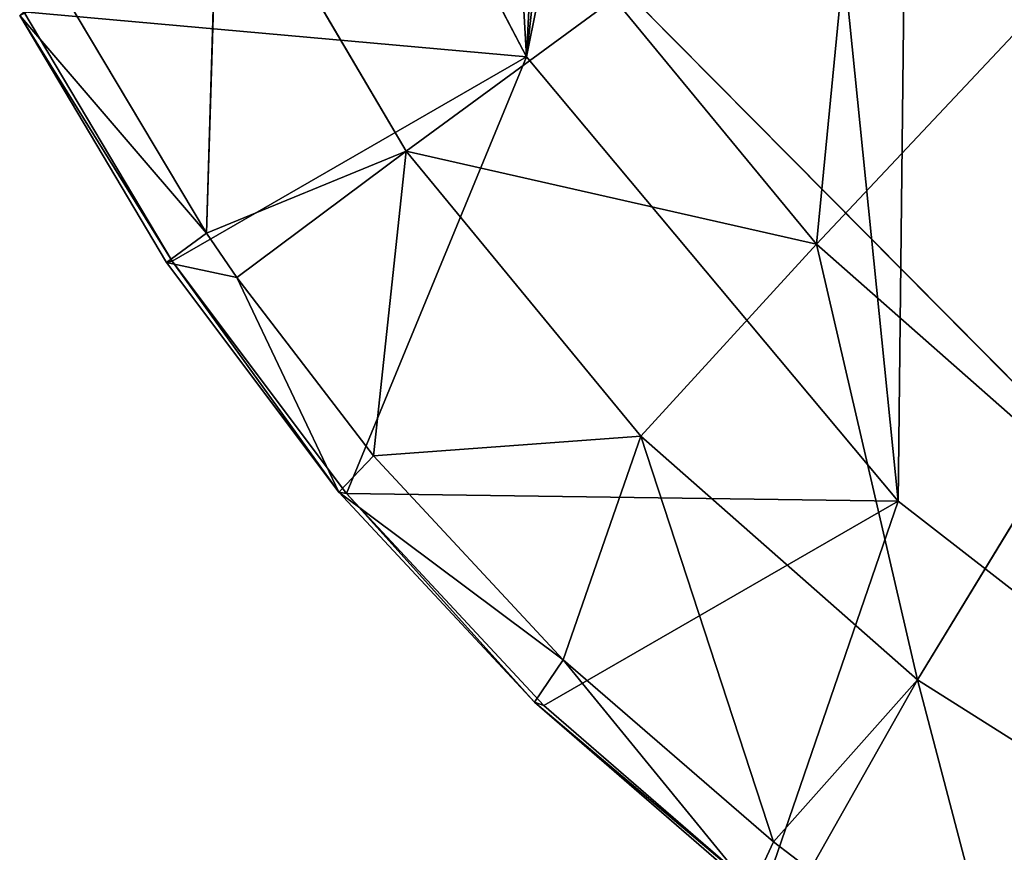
# Model space of a CAD drawing. Extents: x 80 to 596, y 77 to 1633.
# Tile 4 of 256: x 80.4 to 82.24, y 180.87 to 182.42. Entities that reach past the tile are written whole.
import ezdxf

# ---------------------------------------------------------------- set-up
doc = ezdxf.new("R2010")
doc.units = 0
doc.header["$LTSCALE"] = 25.4
doc.layers.get('0').update_dxf_attribs({"color": 13, "linetype": 'CONTINUOUS'})

# ---------------------------------------------------------------- blocks, each defined once
blk = doc.blocks.new('CADILLAC-III-8190-7988-799')
at = {"color": 18}
for p, q in [((-257.053, 183.3119, 24.1038), (-256.55, 182.3548, 24.1122)), ((-257.053, 183.3119, 24.1038), (-256.55, 182.3548, 24.1122)), ((-257.1473, 182.0257, 19.5586), (-257.1244, 182.7725, 18.8684)), ((-257.1473, 182.0257, 19.5586), (-257.1244, 182.7725, 18.8684)), ((-256.775, 182.1784, 18.8674), (-257.1244, 182.7725, 18.8684)), ((-256.775, 182.1784, 18.8674), (-257.1244, 182.7725, 18.8684)), ((-257.4132, 182.4722, 19.56), (-257.1473, 182.0257, 19.5586)), ((-257.4132, 182.4722, 19.56), (-257.1473, 182.0257, 19.5586)), ((-256.775, 182.1784, 18.8674), (-256.3869, 182.4632, 18.2356)), ((-256.775, 182.1784, 18.8674), (-256.3869, 182.4632, 18.2356)), ((-256.0092, 182.0053, 18.2165), (-256.3869, 182.4632, 18.2356)), ((-256.0092, 182.0053, 18.2165), (-256.3869, 182.4632, 18.2356)), ((-257.211, 181.9732, 20.1857), (-257.488, 182.4384, 20.1871)), ((-257.488, 182.4384, 20.1871), (-256.55, 182.3548, 24.1122)), ((-257.211, 181.9732, 20.1857), (-257.488, 182.4384, 20.1871)), ((-257.488, 182.4384, 20.1871), (-256.55, 182.3548, 24.1122)), ((-257.2215, 181.9712, 19.8655), (-257.4956, 182.4316, 19.8669)), ((-257.2215, 181.9712, 19.8655), (-257.4956, 182.4316, 19.8669)), ((-255.6227, 182.4161, 17.6573), (-256.0092, 182.0053, 18.2165)), ((-255.6227, 182.4161, 17.6573), (-256.0092, 182.0053, 18.2165)), ((-257.211, 181.9732, 20.1857), (-256.55, 182.3548, 24.1122)), ((-257.211, 181.9732, 20.1857), (-256.55, 182.3548, 24.1122)), ((-256.8863, 181.5402, 20.1731), (-256.55, 182.3548, 24.1122)), ((-256.8863, 181.5402, 20.1731), (-256.55, 182.3548, 24.1122)), ((-256.55, 182.3548, 24.1122), (-255.8567, 181.526, 24.076)), ((-256.55, 182.3548, 24.1122), (-255.8567, 181.526, 24.076)), ((-256.775, 182.1784, 18.8674), (-257.1473, 182.0257, 19.5586)), ((-256.775, 182.1784, 18.8674), (-257.1473, 182.0257, 19.5586)), ((-257.0908, 181.9432, 19.5571), (-256.775, 182.1784, 18.8674)), ((-257.0908, 181.9432, 19.5571), (-256.775, 182.1784, 18.8674)), ((-256.8356, 181.61, 19.5465), (-256.775, 182.1784, 18.8674)), ((-256.8356, 181.61, 19.5465), (-256.775, 182.1784, 18.8674)), ((-256.3367, 181.6471, 18.8452), (-256.775, 182.1784, 18.8674)), ((-256.3367, 181.6471, 18.8452), (-256.775, 182.1784, 18.8674)), ((-257.1473, 182.0257, 19.5586), (-257.2215, 181.9712, 19.8655)), ((-257.1473, 182.0257, 19.5586), (-257.2215, 181.9712, 19.8655)), ((-257.1473, 182.0257, 19.5586), (-257.0908, 181.9432, 19.5571)), ((-257.1473, 182.0257, 19.5586), (-257.0908, 181.9432, 19.5571)), ((-256.0092, 182.0053, 18.2165), (-256.3367, 181.6471, 18.8452)), ((-256.0092, 182.0053, 18.2165), (-256.3367, 181.6471, 18.8452)), ((-256.0092, 182.0053, 18.2165), (-255.5646, 181.6134, 18.1798)), ((-256.0092, 182.0053, 18.2165), (-255.5646, 181.6134, 18.1798)), ((-257.211, 181.9732, 20.1857), (-257.2215, 181.9712, 19.8655)), ((-257.211, 181.9732, 20.1857), (-257.2215, 181.9712, 19.8655)), ((-257.0908, 181.9432, 19.5571), (-257.2215, 181.9712, 19.8655)), ((-257.0908, 181.9432, 19.5571), (-257.2215, 181.9712, 19.8655)), ((-256.9001, 181.5426, 19.853), (-257.2215, 181.9712, 19.8655)), ((-256.9001, 181.5426, 19.853), (-257.2215, 181.9712, 19.8655)), ((-256.8863, 181.5402, 20.1731), (-257.211, 181.9732, 20.1857)), ((-256.8863, 181.5402, 20.1731), (-257.211, 181.9732, 20.1857)), ((-257.0908, 181.9432, 19.5571), (-256.9001, 181.5426, 19.853)), ((-257.0908, 181.9432, 19.5571), (-256.8356, 181.61, 19.5465)), ((-257.0908, 181.9432, 19.5571), (-256.9001, 181.5426, 19.853)), ((-257.0908, 181.9432, 19.5571), (-256.8356, 181.61, 19.5465)), ((-256.8356, 181.61, 19.5465), (-256.3367, 181.6471, 18.8452)), ((-256.8356, 181.61, 19.5465), (-256.3367, 181.6471, 18.8452)), ((-256.4817, 181.23, 19.5239), (-256.3367, 181.6471, 18.8452)), ((-256.4817, 181.23, 19.5239), (-256.3367, 181.6471, 18.8452)), ((-256.3367, 181.6471, 18.8452), (-256.0898, 180.8902, 19.4909)), ((-256.3367, 181.6471, 18.8452), (-256.0898, 180.8902, 19.4909)), ((-256.3367, 181.6471, 18.8452), (-255.8206, 181.1922, 18.8026)), ((-256.3367, 181.6471, 18.8452), (-255.8206, 181.1922, 18.8026)), ((-256.8356, 181.61, 19.5465), (-256.9001, 181.5426, 19.853)), ((-256.8356, 181.61, 19.5465), (-256.9001, 181.5426, 19.853)), ((-256.8356, 181.61, 19.5465), (-256.4817, 181.23, 19.5239)), ((-256.8356, 181.61, 19.5465), (-256.4817, 181.23, 19.5239)), ((-255.5646, 181.6134, 18.1798), (-255.8206, 181.1922, 18.8026)), ((-255.5646, 181.6134, 18.1798), (-255.8206, 181.1922, 18.8026)), ((-256.5352, 181.1509, 19.8297), (-256.9001, 181.5426, 19.853)), ((-256.8863, 181.5402, 20.1731), (-256.9001, 181.5426, 19.853)), ((-256.5352, 181.1509, 19.8297), (-256.9001, 181.5426, 19.853)), ((-256.8863, 181.5402, 20.1731), (-256.9001, 181.5426, 19.853)), ((-256.5176, 181.1444, 20.1495), (-256.8863, 181.5402, 20.1731)), ((-256.8863, 181.5402, 20.1731), (-255.8567, 181.526, 24.076)), ((-256.5176, 181.1444, 20.1495), (-256.8863, 181.5402, 20.1731)), ((-256.8863, 181.5402, 20.1731), (-255.8567, 181.526, 24.076)), ((-256.5176, 181.1444, 20.1495), (-255.8567, 181.526, 24.076)), ((-256.5176, 181.1444, 20.1495), (-255.8567, 181.526, 24.076)), ((-256.1094, 180.7905, 20.1152), (-255.8567, 181.526, 24.076)), ((-256.1094, 180.7905, 20.1152), (-255.8567, 181.526, 24.076)), ((-255.8567, 181.526, 24.076), (-255.0054, 180.8642, 23.997)), ((-255.8567, 181.526, 24.076), (-255.0054, 180.8642, 23.997)), ((-256.4817, 181.23, 19.5239), (-256.5352, 181.1509, 19.8297)), ((-256.4817, 181.23, 19.5239), (-256.5352, 181.1509, 19.8297)), ((-256.4817, 181.23, 19.5239), (-256.0898, 180.8902, 19.4909)), ((-256.4817, 181.23, 19.5239), (-256.0898, 180.8902, 19.4909)), ((-256.0898, 180.8902, 19.4909), (-255.8206, 181.1922, 18.8026)), ((-256.0898, 180.8902, 19.4909), (-255.8206, 181.1922, 18.8026)), ((-256.0211, 180.8378, 19.4845), (-255.8206, 181.1922, 18.8026)), ((-256.0211, 180.8378, 19.4845), (-255.8206, 181.1922, 18.8026)), ((-255.8206, 181.1922, 18.8026), (-255.6644, 180.5947, 19.4481)), ((-255.8206, 181.1922, 18.8026), (-255.6644, 180.5947, 19.4481)), ((-255.8206, 181.1922, 18.8026), (-255.2403, 180.8257, 18.7405)), ((-255.8206, 181.1922, 18.8026), (-255.2403, 180.8257, 18.7405)), ((-256.1312, 180.8006, 19.7957), (-256.5352, 181.1509, 19.8297)), ((-256.5176, 181.1444, 20.1495), (-256.5352, 181.1509, 19.8297)), ((-256.1312, 180.8006, 19.7957), (-256.5352, 181.1509, 19.8297)), ((-256.5176, 181.1444, 20.1495), (-256.5352, 181.1509, 19.8297)), ((-256.1094, 180.7905, 20.1152), (-256.5176, 181.1444, 20.1495)), ((-256.1094, 180.7905, 20.1152), (-256.5176, 181.1444, 20.1495)), ((-256.0898, 180.8902, 19.4909), (-256.1312, 180.8006, 19.7957)), ((-256.0898, 180.8902, 19.4909), (-256.1312, 180.8006, 19.7957)), ((-256.0898, 180.8902, 19.4909), (-256.0211, 180.8378, 19.4845)), ((-256.0898, 180.8902, 19.4909), (-256.0211, 180.8378, 19.4845))]:
    blk.add_line(p, q, dxfattribs=at)
at = {"color": 250}
blk.add_line((-256.6019, 182.7165, 24.0858), (-254.837, 180.9353, 23.9618), dxfattribs=at)
blk.add_line((-256.6019, 182.7165, 24.0858), (-254.837, 180.9353, 23.9618), dxfattribs=at)
mesh = blk.add_polyface(dxfattribs=at)
corners = [(-15.2311, 319.2719, 1447.3213), (-256.6019, 182.7165, 24.0858), (-254.837, 180.9353, 23.9618), (-16.996, 321.0531, 1447.4452)]
mesh.append_faces([[corners[k] for k in face] for face in [(0, 1, 2), (1, 0, 3)]], dxfattribs={"vtx0": -1, "color": 250})
at = {"color": 18}
mesh = blk.add_polyface(dxfattribs=at)
corners = [(-257.3421, 184.3524, 24.0514), (-257.2352, 186.4875, 23.8259), (-257.4038, 185.4277, 23.9573), (-257.053, 183.3119, 24.1038), (-256.8443, 187.4824, 23.6634), (-256.55, 182.3548, 24.1122), (-256.2491, 188.3657, 23.4773), (-256.2233, 185.3156, 23.7694), (-256.1446, 184.3696, 23.8481), (-255.8567, 181.526, 24.076), (-255.8355, 183.4693, 23.8836), (-255.0054, 180.8642, 23.997), (-255.3156, 182.6713, 23.8736), (-254.6173, 182.0257, 23.8188), (-254.0359, 180.4003, 23.8789), (-253.7848, 181.573, 23.7227), (-252.9937, 180.156, 23.7272), (-252.8701, 181.3418, 23.5912), (-251.9274, 180.1427, 23.549), (-251.9309, 181.3466, 23.4326), (-251.0261, 181.587, 23.2569), (-250.8868, 180.3611, 23.3526), (-250.2126, 182.0479, 23.0752), (-249.9207, 180.8009, 23.1472), (-249.5414, 182.7005, 22.8988), (-249.0742, 181.4417, 22.9425), (-249.0549, 183.5036, 22.7388), (-248.387, 182.2533, 22.7479), (-248.7835, 184.4068, 22.6053), (-248.7442, 185.3534, 22.5067), (-248.7324, 188.2722, 22.2211), (-248.1307, 187.374, 22.2071), (-247.891, 183.1979, 22.5726), (-247.7323, 186.3693, 22.2376), (-247.6096, 184.2313, 22.4248), (-247.5558, 185.3052, 22.3114), (-256.0668, 186.2479, 23.6525), (-255.4777, 189.0961, 23.2765), (-255.6848, 187.1078, 23.5046), (-255.1013, 187.8414, 23.3351), (-254.5661, 189.6396, 23.0702), (-254.3531, 188.4026, 23.1546), (-253.5569, 189.9706, 22.8681), (-253.4871, 188.7561, 22.9744), (-252.4973, 190.0738, 22.6797), (-252.5578, 188.8796, 22.806), (-251.6235, 188.7655, 22.6598), (-251.4368, 189.9443, 22.5138), (-250.7429, 188.4209, 22.5451), (-250.425, 189.5881, 22.3781), (-249.9714, 187.8674, 22.469), (-249.5092, 189.0219, 22.279), (-249.3575, 187.1398, 22.4363), (-248.9397, 186.2839, 22.4492)]
mesh.append_faces([[corners[k] for k in face] for face in [(0, 1, 2), (33, 34, 35)]], dxfattribs={"vtx0": -1, "color": 18})
mesh.append_faces([[corners[k] for k in face] for face in [(1, 3, 4), (4, 5, 6), (7, 5, 8), (8, 9, 10), (10, 11, 12), (12, 11, 13), (13, 14, 15), (15, 16, 17), (17, 18, 19), (19, 18, 20), (20, 21, 22), (22, 23, 24), (24, 25, 26), (26, 27, 28), (28, 27, 29), (30, 27, 31), (31, 32, 33), (6, 36, 37), (36, 6, 7), (37, 39, 40), (40, 41, 42), (42, 43, 44), (44, 46, 47), (47, 48, 49), (49, 50, 51), (51, 52, 30)]], dxfattribs={"vtx0": -1, "vtx1": -1, "color": 18})
mesh.append_faces([[corners[k] for k in face] for face in [(6, 5, 7), (29, 27, 30)]], dxfattribs={"vtx0": -1, "vtx1": -1, "vtx2": -1, "color": 18})
mesh.append_faces([[corners[k] for k in face] for face in [(1, 0, 3), (4, 3, 5), (8, 5, 9), (10, 9, 11), (13, 11, 14), (15, 14, 16), (17, 16, 18), (20, 18, 21), (22, 21, 23), (24, 23, 25), (26, 25, 27), (31, 27, 32), (33, 32, 34), (37, 36, 38), (37, 38, 39), (40, 39, 41), (42, 41, 43), (44, 43, 45), (44, 45, 46), (47, 46, 48), (49, 48, 50), (51, 50, 52), (30, 52, 53), (30, 53, 29)]], dxfattribs={"vtx0": -1, "vtx2": -1, "color": 18})
at = {"color": 250}
mesh = blk.add_polyface(dxfattribs=at)
corners = [(-256.6405, 187.5443, 23.623), (-256.6019, 182.7165, 24.0858), (-257.262, 185.1356, 23.9618), (-254.9038, 189.2972, 23.1603), (-254.837, 180.9353, 23.9618), (-252.5174, 189.9247, 22.6976), (-252.4402, 180.2693, 23.623), (-250.1207, 189.2586, 22.3589), (-250.0538, 180.8968, 23.1603), (-248.3558, 187.4774, 22.2349), (-248.3172, 182.6497, 22.6976), (-247.6957, 185.0584, 22.3589)]
mesh.append_faces([[corners[k] for k in face] for face in [(0, 1, 2), (10, 9, 11)]], dxfattribs={"vtx0": -1, "color": 250})
mesh.append_faces([[corners[k] for k in face] for face in [(1, 3, 4), (4, 5, 6), (6, 7, 8), (8, 9, 10)]], dxfattribs={"vtx0": -1, "vtx1": -1, "color": 250})
mesh.append_faces([[corners[k] for k in face] for face in [(1, 0, 3), (4, 3, 5), (6, 5, 7), (8, 7, 9)]], dxfattribs={"vtx0": -1, "vtx2": -1, "color": 250})
at = {"color": 18}
mesh = blk.add_polyface(dxfattribs=at)
corners = [(-257.053, 183.3119, 24.1038), (-257.488, 182.4384, 20.1871), (-256.55, 182.3548, 24.1122)]
mesh.append_faces([[corners[k] for k in face] for face in [(0, 1, 2)]], dxfattribs={"color": 18})
mesh = blk.add_polyface(dxfattribs=at)
corners = [(-255.4218, 183.1603, 17.1893), (-255.6227, 182.4161, 17.6573), (-255.9331, 182.7924, 17.673), (-255.1841, 182.8722, 17.1773)]
mesh.append_faces([[corners[k] for k in face] for face in [(0, 1, 2), (1, 0, 3)]], dxfattribs={"vtx0": -1, "color": 18})
mesh = blk.add_polyface(dxfattribs=at)
corners = [(-257.1244, 182.7725, 18.8684), (-256.3869, 182.4632, 18.2356), (-256.775, 182.1784, 18.8674), (-256.6879, 182.975, 18.2366)]
mesh.append_faces([[corners[k] for k in face] for face in [(0, 1, 2), (1, 0, 3)]], dxfattribs={"vtx0": -1, "color": 18})
mesh = blk.add_polyface(dxfattribs=at)
corners = [(-255.9331, 182.7924, 17.673), (-256.0092, 182.0053, 18.2165), (-256.3869, 182.4632, 18.2356), (-255.6227, 182.4161, 17.6573)]
mesh.append_faces([[corners[k] for k in face] for face in [(0, 1, 2), (1, 0, 3)]], dxfattribs={"vtx0": -1, "color": 18})
mesh = blk.add_polyface(dxfattribs=at)
corners = [(-257.1244, 182.7725, 18.8684), (-257.1473, 182.0257, 19.5586), (-257.4132, 182.4722, 19.56)]
mesh.append_faces([[corners[k] for k in face] for face in [(0, 1, 2)]], dxfattribs={"color": 18})
mesh = blk.add_polyface(dxfattribs=at)
corners = [(-257.1244, 182.7725, 18.8684), (-256.775, 182.1784, 18.8674), (-257.1473, 182.0257, 19.5586)]
mesh.append_faces([[corners[k] for k in face] for face in [(0, 1, 2)]], dxfattribs={"color": 18})
mesh = blk.add_polyface(dxfattribs=at)
corners = [(-257.4956, 182.4316, 19.8669), (-257.1473, 182.0257, 19.5586), (-257.2215, 181.9712, 19.8655), (-257.4132, 182.4722, 19.56)]
mesh.append_faces([[corners[k] for k in face] for face in [(0, 1, 2), (1, 0, 3)]], dxfattribs={"vtx0": -1, "color": 18})
mesh = blk.add_polyface(dxfattribs=at)
corners = [(-256.775, 182.1784, 18.8674), (-256.0092, 182.0053, 18.2165), (-256.3367, 181.6471, 18.8452), (-256.3869, 182.4632, 18.2356)]
mesh.append_faces([[corners[k] for k in face] for face in [(0, 1, 2), (1, 0, 3)]], dxfattribs={"vtx0": -1, "color": 18})
mesh = blk.add_polyface(dxfattribs=at)
corners = [(-257.211, 181.9732, 20.1857), (-257.4956, 182.4316, 19.8669), (-257.2215, 181.9712, 19.8655), (-257.488, 182.4384, 20.1871)]
mesh.append_faces([[corners[k] for k in face] for face in [(0, 1, 2), (1, 0, 3)]], dxfattribs={"vtx0": -1, "color": 18})
mesh = blk.add_polyface(dxfattribs=at)
corners = [(-257.488, 182.4384, 20.1871), (-257.211, 181.9732, 20.1857), (-256.55, 182.3548, 24.1122)]
mesh.append_faces([[corners[k] for k in face] for face in [(0, 1, 2)]], dxfattribs={"color": 18})
mesh = blk.add_polyface(dxfattribs=at)
corners = [(-255.6227, 182.4161, 17.6573), (-255.5646, 181.6134, 18.1798), (-256.0092, 182.0053, 18.2165), (-255.2573, 182.094, 17.6271)]
mesh.append_faces([[corners[k] for k in face] for face in [(0, 1, 2), (1, 0, 3)]], dxfattribs={"vtx0": -1, "color": 18})
mesh = blk.add_polyface(dxfattribs=at)
corners = [(-256.55, 182.3548, 24.1122), (-257.211, 181.9732, 20.1857), (-256.8863, 181.5402, 20.1731)]
mesh.append_faces([[corners[k] for k in face] for face in [(0, 1, 2)]], dxfattribs={"color": 18})
mesh = blk.add_polyface(dxfattribs=at)
corners = [(-256.55, 182.3548, 24.1122), (-256.8863, 181.5402, 20.1731), (-255.8567, 181.526, 24.076)]
mesh.append_faces([[corners[k] for k in face] for face in [(0, 1, 2)]], dxfattribs={"color": 18})
mesh = blk.add_polyface(dxfattribs=at)
corners = [(-256.775, 182.1784, 18.8674), (-257.0908, 181.9432, 19.5571), (-257.1473, 182.0257, 19.5586)]
mesh.append_faces([[corners[k] for k in face] for face in [(0, 1, 2)]], dxfattribs={"color": 18})
mesh = blk.add_polyface(dxfattribs=at)
corners = [(-256.775, 182.1784, 18.8674), (-256.8356, 181.61, 19.5465), (-257.0908, 181.9432, 19.5571)]
mesh.append_faces([[corners[k] for k in face] for face in [(0, 1, 2)]], dxfattribs={"color": 18})
mesh = blk.add_polyface(dxfattribs=at)
corners = [(-256.775, 182.1784, 18.8674), (-256.3367, 181.6471, 18.8452), (-256.8356, 181.61, 19.5465)]
mesh.append_faces([[corners[k] for k in face] for face in [(0, 1, 2)]], dxfattribs={"color": 18})
mesh = blk.add_polyface(dxfattribs=at)
corners = [(-257.1473, 182.0257, 19.5586), (-257.0908, 181.9432, 19.5571), (-257.2215, 181.9712, 19.8655)]
mesh.append_faces([[corners[k] for k in face] for face in [(0, 1, 2)]], dxfattribs={"color": 18})
mesh = blk.add_polyface(dxfattribs=at)
corners = [(-256.0092, 182.0053, 18.2165), (-255.8206, 181.1922, 18.8026), (-256.3367, 181.6471, 18.8452), (-255.5646, 181.6134, 18.1798)]
mesh.append_faces([[corners[k] for k in face] for face in [(0, 1, 2), (1, 0, 3)]], dxfattribs={"vtx0": -1, "color": 18})
mesh = blk.add_polyface(dxfattribs=at)
corners = [(-257.211, 181.9732, 20.1857), (-256.9001, 181.5426, 19.853), (-256.8863, 181.5402, 20.1731), (-257.2215, 181.9712, 19.8655)]
mesh.append_faces([[corners[k] for k in face] for face in [(0, 1, 2), (1, 0, 3)]], dxfattribs={"vtx0": -1, "color": 18})
mesh = blk.add_polyface(dxfattribs=at)
corners = [(-257.2215, 181.9712, 19.8655), (-257.0908, 181.9432, 19.5571), (-256.9001, 181.5426, 19.853)]
mesh.append_faces([[corners[k] for k in face] for face in [(0, 1, 2)]], dxfattribs={"color": 18})
mesh = blk.add_polyface(dxfattribs=at)
corners = [(-257.0908, 181.9432, 19.5571), (-256.8356, 181.61, 19.5465), (-256.9001, 181.5426, 19.853)]
mesh.append_faces([[corners[k] for k in face] for face in [(0, 1, 2)]], dxfattribs={"color": 18})
mesh = blk.add_polyface(dxfattribs=at)
corners = [(-256.3367, 181.6471, 18.8452), (-256.4817, 181.23, 19.5239), (-256.8356, 181.61, 19.5465)]
mesh.append_faces([[corners[k] for k in face] for face in [(0, 1, 2)]], dxfattribs={"color": 18})
mesh = blk.add_polyface(dxfattribs=at)
corners = [(-256.4817, 181.23, 19.5239), (-256.3367, 181.6471, 18.8452), (-256.0898, 180.8902, 19.4909)]
mesh.append_faces([[corners[k] for k in face] for face in [(0, 1, 2)]], dxfattribs={"color": 18})
mesh = blk.add_polyface(dxfattribs=at)
corners = [(-256.0898, 180.8902, 19.4909), (-256.3367, 181.6471, 18.8452), (-255.8206, 181.1922, 18.8026)]
mesh.append_faces([[corners[k] for k in face] for face in [(0, 1, 2)]], dxfattribs={"color": 18})
mesh = blk.add_polyface(dxfattribs=at)
corners = [(-256.9001, 181.5426, 19.853), (-256.4817, 181.23, 19.5239), (-256.5352, 181.1509, 19.8297), (-256.8356, 181.61, 19.5465)]
mesh.append_faces([[corners[k] for k in face] for face in [(0, 1, 2), (1, 0, 3)]], dxfattribs={"vtx0": -1, "color": 18})
mesh = blk.add_polyface(dxfattribs=at)
corners = [(-255.2403, 180.8257, 18.7405), (-255.5646, 181.6134, 18.1798), (-255.0645, 181.2976, 18.1263), (-255.8206, 181.1922, 18.8026)]
mesh.append_faces([[corners[k] for k in face] for face in [(0, 1, 2), (1, 0, 3)]], dxfattribs={"vtx0": -1, "color": 18})
mesh = blk.add_polyface(dxfattribs=at)
corners = [(-256.8863, 181.5402, 20.1731), (-256.5352, 181.1509, 19.8297), (-256.5176, 181.1444, 20.1495), (-256.9001, 181.5426, 19.853)]
mesh.append_faces([[corners[k] for k in face] for face in [(0, 1, 2), (1, 0, 3)]], dxfattribs={"vtx0": -1, "color": 18})
mesh = blk.add_polyface(dxfattribs=at)
corners = [(-256.8863, 181.5402, 20.1731), (-256.5176, 181.1444, 20.1495), (-255.8567, 181.526, 24.076)]
mesh.append_faces([[corners[k] for k in face] for face in [(0, 1, 2)]], dxfattribs={"color": 18})
mesh = blk.add_polyface(dxfattribs=at)
corners = [(-255.8567, 181.526, 24.076), (-256.5176, 181.1444, 20.1495), (-256.1094, 180.7905, 20.1152)]
mesh.append_faces([[corners[k] for k in face] for face in [(0, 1, 2)]], dxfattribs={"color": 18})
mesh = blk.add_polyface(dxfattribs=at)
corners = [(-255.8567, 181.526, 24.076), (-256.1094, 180.7905, 20.1152), (-255.0054, 180.8642, 23.997)]
mesh.append_faces([[corners[k] for k in face] for face in [(0, 1, 2)]], dxfattribs={"color": 18})
mesh = blk.add_polyface(dxfattribs=at)
corners = [(-256.1312, 180.8006, 19.7957), (-256.4817, 181.23, 19.5239), (-256.0898, 180.8902, 19.4909), (-256.5352, 181.1509, 19.8297)]
mesh.append_faces([[corners[k] for k in face] for face in [(0, 1, 2), (1, 0, 3)]], dxfattribs={"vtx0": -1, "color": 18})
mesh = blk.add_polyface(dxfattribs=at)
corners = [(-256.0898, 180.8902, 19.4909), (-255.8206, 181.1922, 18.8026), (-256.0211, 180.8378, 19.4845)]
mesh.append_faces([[corners[k] for k in face] for face in [(0, 1, 2)]], dxfattribs={"color": 18})
mesh = blk.add_polyface(dxfattribs=at)
corners = [(-256.0211, 180.8378, 19.4845), (-255.8206, 181.1922, 18.8026), (-255.6644, 180.5947, 19.4481)]
mesh.append_faces([[corners[k] for k in face] for face in [(0, 1, 2)]], dxfattribs={"color": 18})
mesh = blk.add_polyface(dxfattribs=at)
corners = [(-255.6644, 180.5947, 19.4481), (-255.8206, 181.1922, 18.8026), (-255.2403, 180.8257, 18.7405)]
mesh.append_faces([[corners[k] for k in face] for face in [(0, 1, 2)]], dxfattribs={"color": 18})
mesh = blk.add_polyface(dxfattribs=at)
corners = [(-256.1094, 180.7905, 20.1152), (-256.5352, 181.1509, 19.8297), (-256.1312, 180.8006, 19.7957), (-256.5176, 181.1444, 20.1495)]
mesh.append_faces([[corners[k] for k in face] for face in [(0, 1, 2), (1, 0, 3)]], dxfattribs={"vtx0": -1, "color": 18})
mesh = blk.add_polyface(dxfattribs=at)
corners = [(-256.1312, 180.8006, 19.7957), (-256.0898, 180.8902, 19.4909), (-256.0211, 180.8378, 19.4845)]
mesh.append_faces([[corners[k] for k in face] for face in [(0, 1, 2)]], dxfattribs={"color": 18})
blk = doc.blocks.new('GRUPUJ_1')
at = {"color": 0}
blk.add_blockref('CADILLAC-III-8190-7988-799', (258.0665, -77.4909, -7.1114), dxfattribs=at)

msp = doc.modelspace()

# ---------------------------------------------------------------- block references
at = {"color": 0}
msp.add_blockref('GRUPUJ_1', (79.8335, 77.4909, -7.9886), dxfattribs=at)

doc.saveas('drawing.dxf')
